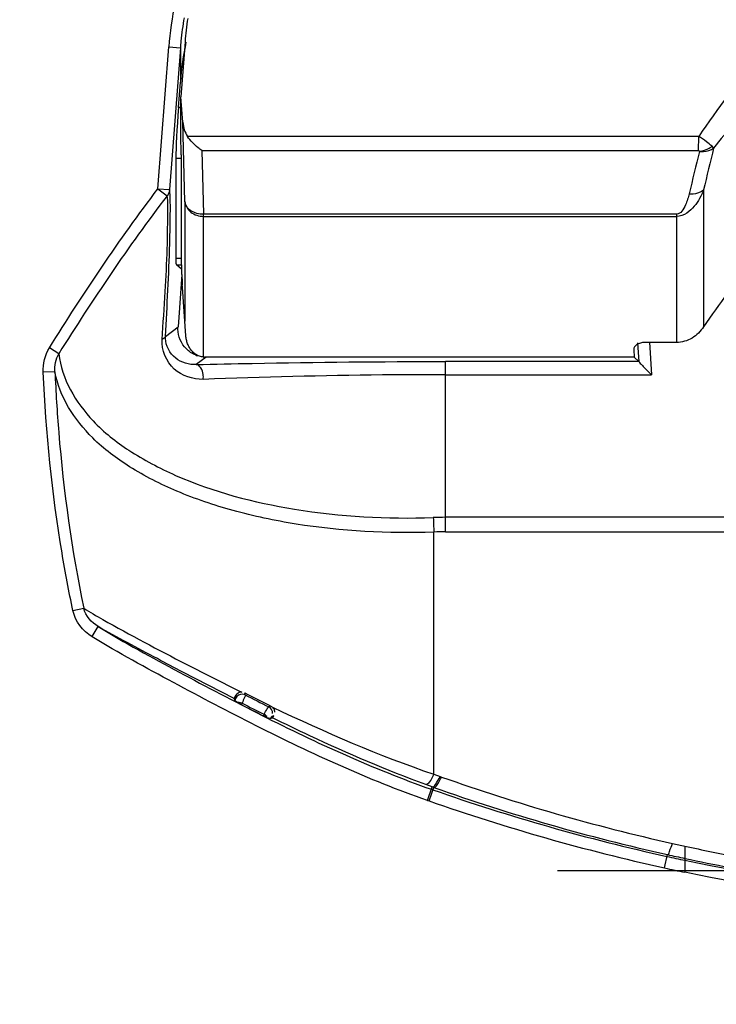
# Model space of a CAD drawing. Header units: inches. Extents: x 0 to 17, y 0 to 11.
# Tile 14 of 104: x 2.245 to 2.478, y 6.948 to 7.278. Entities that reach past the tile are written whole.
import ezdxf

# ---------------------------------------------------------------- set-up
doc = ezdxf.new("R2010")
doc.units = ezdxf.units.IN
doc.header["$LTSCALE"] = 0.935
doc.header["$MEASUREMENT"] = 0
doc.layers.get('0').update_dxf_attribs({"linetype": 'CONTINUOUS'})
doc.layers.add('1', color=7, linetype='CONTINUOUS')
doc.layers.add('2', color=7, linetype='CONTINUOUS')
doc.styles.get("Standard").update_dxf_attribs({"font": 'txt', "width": 0.8})
doc.dimstyles.new('DIMSTYLE_1', dxfattribs={"dimtxt": 0.15625, "dimasz": 0.1875, "dimexe": 0.125, "dimexo": 0.0625, "dimgap": 0.0390625, "dimtad": 0, "dimtih": 1, "dimtoh": 1, "dimdec": 1, "dimlfac": 5, "dimzin": 4, "dimdsep": 46, "dimtxsty": 'Standard', "dimblk": '_FILLED', "dimblk1": '_FILLED', "dimblk2": '_FILLED', "dimcen": 0.09, "dimazin": 1, "dimtfac": 1, "dimtofl": 0, "dimtmove": 0, "dimatfit": 3, "dimldrblk": '_FILLED', "dimfxl": 1, "dimtolj": 1, "dimtzin": 4, "dimarcsym": 0})

# ---------------------------------------------------------------- blocks, each defined once
blk = doc.blocks.new('_FILLED')
at = {"color": 0, "linetype": 'ByBlock'}
blk.add_solid([(0, 0), (-1, 0.1666666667), (-1, -0.1666666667)], dxfattribs=at)
blk = doc.blocks.new('*D2')
at = {"color": 7, "linetype": 'Continuous', "transparency": 16777216}
for p, q in [((2.4258224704, 8.1652281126), (1.2825425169, 8.1652281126)), ((1.4075425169, 8.1652281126), (1.4075425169, 7.0089657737)), ((1.4075425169, 5.8527034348), (1.4075425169, 7.0089657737)), ((2.4258224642, 5.8527034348), (1.2825425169, 5.8527034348))]:
    blk.add_line(p, q, dxfattribs=at)
at = {"color": 7, "linetype": 'Continuous', "transparency": 16777216, "xscale": 0.1875, "yscale": 0.1875, "zscale": 0.1875}
for p, rotation in [((1.4075425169, 8.1652281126), 90), ((1.4075425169, 5.8527034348), 270)]:
    blk.add_blockref('_FILLED', p, dxfattribs=dict(at, rotation=rotation))
at = {"color": 7, "linetype": 'Continuous', "transparency": 16777216, "insert": (1.2122300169, 7.093288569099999), "char_height": 0.15625, "width": 0.625, "attachment_point": 2, "rotation": 90, "line_spacing_factor": 0.9}
blk.add_mtext('293.7', dxfattribs=at)

msp = doc.modelspace()

# ---------------------------------------------------------------- linework, layer by layer
at = {"layer": '1', "color": 7, "linetype": 'Continuous'}
for p, q in [((2.3001446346, 7.270979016), (2.2987514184, 7.2525909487)), ((2.2987514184, 7.237051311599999), (2.2987514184, 7.2525909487)), ((2.2994024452, 7.24399851), (2.2987514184, 7.2525909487)), ((2.3000733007, 7.217436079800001), (2.2994024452, 7.24399851)), ((2.4723819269, 7.23925634), (2.3009683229, 7.2392564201)), ((2.4723520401, 7.234494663), (2.4723819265, 7.2392564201)), ((2.4774075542, 7.2353749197), (2.4768513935, 7.235968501)), ((2.2988541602, 7.2330506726), (2.2988541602, 7.1985122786)), ((2.3058094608, 7.234494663), (2.3063485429, 7.2131497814)), ((2.3058094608, 7.234494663), (2.4723520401, 7.234494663)), ((2.4726960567, 7.234320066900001), (2.4724152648, 7.2344457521)), ((2.4740218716, 7.2213197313), (2.4740218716, 7.1754383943)), ((2.3000733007, 7.217436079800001), (2.3000733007, 7.1772817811)), ((2.3063485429, 7.1652714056), (2.3063485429, 7.2131497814)), ((2.4649375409, 7.2131497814), (2.3063485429, 7.2131497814)), ((2.3063485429, 7.2124562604), (2.4649375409, 7.2124562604)), ((2.4649375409, 7.2131497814), (2.464937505, 7.170145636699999)), ((2.3004177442, 7.172395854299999), (2.2992692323, 7.1886874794)), ((2.4649373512, 7.170145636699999), (2.4543855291, 7.170145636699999)), ((2.4506177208, 7.1677027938), (2.4507656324, 7.16525971)), ((2.4507656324, 7.16525971), (2.3066929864, 7.16525971)), ((2.4250107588, 6.993078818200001), (2.556889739, 6.993078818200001))]:
    msp.add_line(p, q, dxfattribs=at)
msp.add_lwpolyline([(2.4726863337, 7.2342179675), (2.4726979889, 7.2342515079), (2.4727012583, 7.2342858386), (2.4726960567, 7.234320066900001)], dxfattribs=at)
for centre, radius, start, end in [((2.4041755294, 7.263101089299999), 0.1043287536, 171.3083765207, 175.6694392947), ((3.478427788, 6.987019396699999), 1.0313708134, 166.0660666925, 166.8693340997), ((3.4605028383, 6.982399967), 1.019410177, 165.6985572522, 166.5193077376), ((2.6450013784, 7.061012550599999), 0.2057345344, 142.347609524, 146.2082328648), ((2.3066933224, 7.1703664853), 0.0051067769, 266.1287467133, 269.6834901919)]:
    msp.add_arc(centre, radius, start, end, dxfattribs=at)
for centre, major_axis, ratio, start_param, end_param in [((2.3056716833, 7.244711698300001), (-0.0002104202, 0.008331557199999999), 0.7558256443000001, -4.6457855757, -4.017751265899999), ((2.297476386, 7.246688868), (-0.0011954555, 0.0157479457), 0.0434941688, -2.6212955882, -2.2326658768), ((2.3002319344, 7.1848740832), (-0.0011954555, 0.0157479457), 0.0434941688, 0.5202970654, 1.2703194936), ((2.2989718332, 7.190638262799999), (-0.0002988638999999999, 0.0039369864), 0.0434941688, -2.0925072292, -1.87127316), ((2.4545630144, 7.167685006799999), (0.003946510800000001, -0.0001804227), 0.6218167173, 1.6441859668, 3.2077535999)]:
    msp.add_ellipse(centre, major_axis=major_axis, ratio=ratio, start_param=start_param, end_param=end_param, dxfattribs=at)
for points, knots in [([(2.5013248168, 7.2737499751), (2.4984586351, 7.271312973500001), (2.487641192, 7.260814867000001), (2.4787074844, 7.2485926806), (2.4723819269, 7.23925634)], [0, 0, 0, 0, 0.2501516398, 1, 1, 1, 1]), ([(2.5079671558, 7.2655059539), (2.5023570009, 7.2610440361), (2.4914977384, 7.2516542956), (2.4818333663, 7.2410066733), (2.4774035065, 7.235379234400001)], [0, 0, 0, 0, 0.5002211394, 1, 1, 1, 1]), ([(2.3058094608, 7.234494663), (2.3053641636, 7.2347813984), (2.3035241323, 7.2361147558), (2.3019334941, 7.2378062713), (2.3009683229, 7.2392564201)], [0, 0, 0, 0, 0.2331516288, 1, 1, 1, 1]), ([(2.4768513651, 7.2359684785), (2.4762611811, 7.236516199), (2.4747849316, 7.237638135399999), (2.4732849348, 7.2387288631), (2.4723819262, 7.2392563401)], [0, 0, 0, 0, 0.4350066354, 1, 1, 1, 1]), ([(2.4726863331, 7.2342180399), (2.4731253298, 7.234172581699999), (2.4747593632, 7.234156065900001), (2.4764657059, 7.234634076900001), (2.4774075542, 7.2353749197)], [0, 0, 0, 0, 0.2691703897, 1, 1, 1, 1]), ([(2.4726960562, 7.2343201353), (2.4738272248, 7.234441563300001), (2.4753084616, 7.234919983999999), (2.4765666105, 7.2357435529), (2.4768513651, 7.2359684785)], [0, 0, 0, 0, 0.7581718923, 1, 1, 1, 1]), ([(2.4740227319, 7.2213185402), (2.4736353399, 7.2203516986), (2.4727492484, 7.2184301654), (2.4709685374, 7.215709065), (2.4685067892, 7.2133047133), (2.466155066, 7.212436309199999), (2.4649375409, 7.2124562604)], [0, 0, 0, 0, 0.2339766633, 0.4741288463, 0.7264587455, 1, 1, 1, 1]), ([(2.4691772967, 7.2200426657), (2.4688670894, 7.218756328), (2.4681774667, 7.2162921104), (2.4663809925, 7.2132343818), (2.4649375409, 7.2131497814)], [0, 0, 0, 0, 0.477842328, 1, 1, 1, 1]), ([(2.4691772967, 7.2200426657), (2.469628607, 7.2199962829), (2.4713161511, 7.2199604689), (2.4730766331, 7.2205174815), (2.4740226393, 7.221318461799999)], [0, 0, 0, 0, 0.2679400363, 1, 1, 1, 1]), ([(2.3063485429, 7.2131497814), (2.3048731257, 7.2131338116), (2.3026313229, 7.2136896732), (2.3006146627, 7.2156166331), (2.3001410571, 7.216840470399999), (2.3000733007, 7.217436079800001)], [0, 0, 0, 0, 0.5401931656, 0.7805364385, 1, 1, 1, 1]), ([(2.3000733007, 7.217436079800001), (2.3002101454, 7.2160814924), (2.3018763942, 7.213333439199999), (2.3048527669, 7.2124562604), (2.3063485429, 7.2124562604)], [0, 0, 0, 0, 0.4764995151, 1, 1, 1, 1]), ([(2.4740227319, 7.1754372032), (2.4730165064, 7.1739339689), (2.4704149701, 7.1712449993), (2.4667433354, 7.170145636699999), (2.4649373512, 7.170145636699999)], [0, 0, 0, 0, 0.5004065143, 1, 1, 1, 1]), ([(2.3063485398, 7.165271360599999), (2.3062209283, 7.1652800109), (2.3058628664, 7.1653178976), (2.3050467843, 7.1654936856), (2.3042066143, 7.1658577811), (2.3034245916, 7.166377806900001), (2.3028949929, 7.1668242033), (2.3024140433, 7.1673225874), (2.3018335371, 7.168057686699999), (2.3012541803, 7.169047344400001), (2.3008399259, 7.170120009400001), (2.3006062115, 7.171023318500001), (2.3004831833, 7.1717051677), (2.300433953, 7.1721642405), (2.3004176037, 7.1723958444)], [0, 0, 0, 0, 0.0379932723, 0.106659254, 0.2439912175, 0.3126571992, 0.381323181, 0.4499891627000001, 0.5186551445, 0.6559871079, 0.7933190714, 0.8619850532, 0.9306510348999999, 1, 1, 1, 1])]:
    msp.add_open_spline(points, degree=3, knots=knots, dxfattribs=at)
at = {"layer": '2', "color": 7, "linetype": 'Continuous'}
for p, q in [((2.2910512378, 7.2217130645), (2.2946537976, 7.2692606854)), ((2.2946537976, 7.2692606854), (2.298575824, 7.2689635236)), ((2.298575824, 7.2689635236), (2.2949732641, 7.2214159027)), ((2.298575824, 7.2689635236), (2.298575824, 7.257499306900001)), ((2.2979289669, 7.248961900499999), (2.298575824, 7.257499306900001)), ((2.2987514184, 7.248961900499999), (2.2979289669, 7.248961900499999)), ((2.297067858, 7.2319141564), (2.297067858, 7.1982966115)), ((2.297067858, 7.2319141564), (2.2988541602, 7.2319141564)), ((2.2910512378, 7.2217130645), (2.2941392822, 7.219357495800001)), ((2.2910512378, 7.2217130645), (2.2949732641, 7.2214159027)), ((2.2988541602, 7.1982966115), (2.297067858, 7.1982966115)), ((2.2989547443, 7.1947301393), (2.2972291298, 7.1961963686)), ((2.2972291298, 7.1961963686), (2.2988541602, 7.1961963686)), ((2.2990263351, 7.1930053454), (2.2977831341, 7.1753705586)), ((2.2935654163, 7.172195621), (2.2977831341, 7.1753705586)), ((2.4523815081, 7.163715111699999), (2.4520009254, 7.170001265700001)), ((2.4558999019, 7.1702373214), (2.4565585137, 7.15935891)), ((2.2578165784, 7.1663953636), (2.2546717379, 7.1683544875)), ((2.307256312, 7.16525971), (2.3038759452, 7.162715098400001)), ((2.3875350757, 7.1066356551), (2.3875350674, 7.1637644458)), ((2.4523608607, 7.1637644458), (2.3875350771, 7.1637644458)), ((2.4507656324, 7.16525971), (2.4523608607, 7.1637644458)), ((2.2565195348, 7.1603549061), (2.2525973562, 7.1601842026)), ((2.3875350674, 7.15935891), (2.4565585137, 7.15935891)), ((2.456058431, 7.1598298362), (2.4565585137, 7.15935891)), ((2.4906125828, 7.1115145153), (2.3875350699, 7.1115145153)), ((2.3835980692, 7.0253455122), (2.3835980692, 7.1065609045)), ((2.3875350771, 7.1066356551), (2.4872300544, 7.1066356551)), ((2.2625562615, 7.080226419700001), (2.2661802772, 7.0809956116)), ((2.2689755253, 7.0714891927), (2.2710169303, 7.074854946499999)), ((2.3004849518, 7.062283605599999), (2.3179798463, 7.053440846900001)), ((2.3166627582, 7.050714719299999), (2.299404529, 7.059636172)), ((2.3169856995, 7.0514884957), (2.3166627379, 7.0507146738)), ((2.316897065, 7.0499878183), (2.3166627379, 7.0507146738)), ((2.3168972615, 7.0499879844), (2.3171739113, 7.050903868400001)), ((2.3171743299, 7.0509049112), (2.3169856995, 7.0514884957)), ((2.3179798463, 7.053440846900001), (2.3191642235, 7.0528560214)), ((2.3203609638, 7.0519348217), (2.3193502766, 7.0521895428)), ((2.320360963, 7.0519348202), (2.320143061, 7.0526084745)), ((2.3177284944, 7.0493968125), (2.3168968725, 7.0499874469)), ((2.3181366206, 7.049170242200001), (2.3177287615, 7.04939733)), ((2.3182645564, 7.0494334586), (2.3177290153, 7.0493962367)), ((2.319071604, 7.0486690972), (2.3181366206, 7.049170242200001)), ((2.3192938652, 7.04917321), (2.3182645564, 7.0494334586)), ((2.319071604, 7.0486690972), (2.319293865, 7.0491732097)), ((2.3289619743, 7.048180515), (2.3282244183, 7.0479375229)), ((2.326623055, 7.0454475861), (2.3263468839, 7.044970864)), ((2.327726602, 7.0443158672), (2.3263468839, 7.044970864)), ((2.3286932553, 7.0439899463), (2.3277253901, 7.0443134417)), ((2.3286945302, 7.0439925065), (2.3295209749, 7.0442657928)), ((2.3292705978, 7.0447550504), (2.3286950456, 7.04399377)), ((2.3299523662, 7.044980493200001), (2.3292714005, 7.0447563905)), ((2.3295209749, 7.0442657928), (2.3299523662, 7.044980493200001)), ((2.3835980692, 7.0253455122), (2.3856547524, 7.024606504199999)), ((2.3856547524, 7.024606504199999), (2.3861754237, 7.0244217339)), ((2.3830413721, 7.0211101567), (2.3809327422, 7.0218739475)), ((2.3814528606, 7.0165919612), (2.3830435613, 7.0211162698)), ((2.3819848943, 7.0164052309), (2.3835708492, 7.0209291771)), ((2.3830435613, 7.0211162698), (2.3835708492, 7.0209291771)), ((2.3832871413, 7.0201198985), (2.3827585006, 7.0203054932)), ((2.3814528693, 7.016591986), (2.3819848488, 7.0164051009)), ((2.4677682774, 7.001234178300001), (2.4677683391, 6.9971190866)), ((2.4609043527, 6.9939391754), (2.4618882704, 6.9984015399)), ((2.4677682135, 6.9971184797), (2.4677682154, 6.9964844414)), ((2.4677682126, 6.996484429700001), (2.467768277, 6.9924621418))]:
    msp.add_line(p, q, dxfattribs=at)
for points in [[(2.2977631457, 7.1746594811), (2.2977617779, 7.174896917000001), (2.2977694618, 7.1751339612), (2.2977831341, 7.1753705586)], [(2.2935613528, 7.171498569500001), (2.2935563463, 7.1717295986), (2.2935576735, 7.171961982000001), (2.2935654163, 7.172195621)], [(2.4523815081, 7.163715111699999), (2.4523741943, 7.163738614), (2.4523673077, 7.1637550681), (2.4523608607, 7.1637644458)], [(2.3289612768, 7.0481808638), (2.3291233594, 7.0480922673), (2.3292788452, 7.047990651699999), (2.3294253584, 7.0478774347)]]:
    msp.add_lwpolyline(points, dxfattribs=at)
for centre, radius, start, end in [((2.4150275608, 7.2593050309), 0.1207847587, 168.1726424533, 175.2720453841), ((2.4064249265, 7.2608916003), 0.10815073, 170.3129879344, 174.5169499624), ((2.4064188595, 7.2608911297), 0.1081447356, 174.5163946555, 175.7192119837), ((2.3072341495, 7.174738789), 0.0094730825, 247.8225139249, 252.3625546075), ((2.3875484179, 6.9931665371), 0.11834806, 90.006458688, 92.01315828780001), ((2.7051378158, 7.122649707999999), 0.3219420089, 181.9951254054, 182.8645001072), ((2.3875480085, 7.0022349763), 0.1044008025, 90.0070968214, 92.1682702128), ((2.7698091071, 7.9371627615), 0.9922880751, 243.0534658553, 243.6230987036), ((2.7220658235, 7.832470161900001), 0.8778395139, 242.7672049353, 243.34304505), ((2.7226445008, 7.8339409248), 0.8829079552, 242.8001130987, 243.329743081), ((2.7221015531, 7.8325199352), 0.8808440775, 242.787150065, 243.3219428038), ((2.6086849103, 7.6522023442), 0.6660479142, 250.4837158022, 257.4171667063), ((2.6086863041, 7.656142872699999), 0.6739238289, 250.486012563, 257.4187127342), ((2.6086823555, 7.662907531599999), 0.6811599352, 250.6766451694, 257.5431088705), ((2.6086833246, 7.6629109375), 0.6850987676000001, 250.6766874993, 257.5431511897), ((2.6055930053, 7.6389123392), 0.6524027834, 257.427923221, 257.8039641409), ((2.6061844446, 7.641828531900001), 0.6553794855, 257.8072735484, 259.4054152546), ((2.6055679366, 7.649375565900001), 0.6672747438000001, 257.5536835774, 258.0820212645), ((2.6056387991, 7.643056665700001), 0.6604880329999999, 257.4293745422, 257.9514478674), ((2.6061831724, 7.6457662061), 0.6632508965, 257.9543177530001, 259.2751270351), ((2.6056595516, 7.6497952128), 0.6716405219, 257.5536842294, 258.1526328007)]:
    msp.add_arc(centre, radius, start, end, dxfattribs=at)
for centre, major_axis, ratio, start_param, end_param in [((2.378585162, 7.249416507), (0, 0.0927397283), 0.8660254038, 1.3367261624, 1.4835298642), ((2.2987900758, 7.248961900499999), (0.0014943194, 0.0196849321), 0.0434941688, -4.7090872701, -3.6618897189), ((2.2984456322, 7.2119348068), (0.0011954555, 0.0157479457), 0.0434941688, -3.6618897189, -3.1731975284)]:
    msp.add_ellipse(centre, major_axis=major_axis, ratio=ratio, start_param=start_param, end_param=end_param, dxfattribs=at)
for points in [[(2.2546774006, 7.168350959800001), (2.2660598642, 7.186621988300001), (2.2780012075, 7.2045932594), (2.2910572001, 7.2217085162)], [(2.2941392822, 7.219357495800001), (2.2811166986, 7.2023671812), (2.2691885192, 7.184531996), (2.2578165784, 7.1663953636)], [(2.2949732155, 7.2214159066), (2.2949057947, 7.220678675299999), (2.294604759, 7.2199331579), (2.2941392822, 7.219357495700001)], [(2.3005790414, 7.1679955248), (2.2988606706, 7.1696874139), (2.2977767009, 7.1722480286), (2.2977631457, 7.1746594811)], [(2.2935654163, 7.172195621), (2.2934810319, 7.1716952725), (2.2929066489, 7.171362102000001), (2.2924341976, 7.1711770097)], [(2.2525972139, 7.1601841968), (2.252475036, 7.162991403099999), (2.2531858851, 7.165969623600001), (2.25467162, 7.168354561)], [(2.2565195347, 7.160354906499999), (2.256402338, 7.1624109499), (2.2568232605, 7.1645913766), (2.2578165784, 7.1663953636)], [(2.3036582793, 7.1659665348), (2.3025200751, 7.166430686), (2.3014549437, 7.167133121), (2.3005790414, 7.1679955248)], [(2.2689958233, 7.071477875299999), (2.2659209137, 7.0733803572), (2.2633056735, 7.076672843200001), (2.2625617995, 7.080211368)], [(2.2710169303, 7.074854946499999), (2.2687846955, 7.076198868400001), (2.2668287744, 7.0784720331), (2.2661802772, 7.0809956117)], [(2.3193502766, 7.0521895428), (2.318508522, 7.052218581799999), (2.317563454, 7.051651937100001), (2.317174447, 7.0509048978)], [(2.3295195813, 7.0457556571), (2.3295509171, 7.0466008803), (2.3289804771, 7.047558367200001), (2.3282244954, 7.047937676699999)], [(2.3294253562, 7.0478774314), (2.3470783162, 7.0394596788), (2.365086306, 7.031654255), (2.3835980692, 7.0253455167)], [(2.3277255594, 7.0443154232), (2.3274973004, 7.0447901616), (2.3270924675, 7.0452085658), (2.326623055, 7.0454475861)]]:
    msp.add_open_spline(points, degree=3, dxfattribs=at)
for points, knots in [([(2.2924342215, 7.1711769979), (2.2928341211, 7.176533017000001), (2.2934283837, 7.186688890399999), (2.2942734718, 7.200563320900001), (2.2943064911, 7.2112431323), (2.2945036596, 7.2171916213), (2.2941392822, 7.219357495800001)], [0, 0, 0, 0, 0.3340288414, 0.6329414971, 0.863406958, 1, 1, 1, 1]), ([(2.2935654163, 7.172195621), (2.2941456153, 7.182540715), (2.2949250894, 7.1966538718), (2.2952333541, 7.2130581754), (2.2952250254, 7.2191338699), (2.2949732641, 7.2214159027)], [0, 0, 0, 0, 0.6310204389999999, 0.8601778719, 1, 1, 1, 1]), ([(2.3062250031, 7.157783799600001), (2.3027878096, 7.1577957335), (2.2952765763, 7.1599748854), (2.2922601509, 7.1676002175), (2.2924342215, 7.1711769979)], [0, 0, 0, 0, 0.4897552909, 1, 1, 1, 1]), ([(2.3038759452, 7.162715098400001), (2.3014732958, 7.162618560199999), (2.2963236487, 7.1640941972), (2.2936593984, 7.169022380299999), (2.2935613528, 7.171498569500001)], [0, 0, 0, 0, 0.4924692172, 1, 1, 1, 1]), ([(2.2578134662, 7.1663914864), (2.2587747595, 7.158004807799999), (2.2662936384, 7.1452068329), (2.2816849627, 7.1331916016), (2.3038665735, 7.1215110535), (2.3383795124, 7.1125311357), (2.367864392, 7.1108887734), (2.3833911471, 7.111436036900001)], [0, 0, 0, 0, 0.1726549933, 0.2784915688, 0.3996286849, 0.6822356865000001, 1, 1, 1, 1]), ([(2.3062248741, 7.1577838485), (2.3063002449, 7.158337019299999), (2.3063512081, 7.1601373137), (2.305213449, 7.162654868), (2.3038759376, 7.162715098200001)], [0, 0, 0, 0, 0.2942741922, 1, 1, 1, 1]), ([(2.3038759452, 7.162715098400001), (2.3101523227, 7.162882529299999), (2.3380340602, 7.1635261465), (2.365924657, 7.163768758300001), (2.3875350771, 7.1637644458)], [0, 0, 0, 0, 0.2251283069, 1, 1, 1, 1]), ([(2.4523832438, 7.1636864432), (2.4524532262, 7.1634615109), (2.4529943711, 7.162979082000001), (2.4541136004, 7.1616384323), (2.4552649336, 7.1605824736), (2.456058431, 7.1598298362)], [0, 0, 0, 0, 0.1325089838, 0.3848033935, 1, 1, 1, 1]), ([(2.2625572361, 7.080210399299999), (2.2611944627, 7.0866297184), (2.2562087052, 7.1130493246), (2.2534781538, 7.1398844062), (2.2525945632, 7.1601840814)], [0, 0, 0, 0, 0.2441245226, 1, 1, 1, 1]), ([(2.2565195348, 7.160354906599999), (2.2568085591, 7.1535604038), (2.2584603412, 7.126946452), (2.2621455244, 7.100445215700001), (2.266180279, 7.0809956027)], [0, 0, 0, 0, 0.2550464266, 1, 1, 1, 1]), ([(2.383598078, 7.1065607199), (2.3681680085, 7.1060111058), (2.3453684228, 7.1071996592), (2.3166845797, 7.113266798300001), (2.2978822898, 7.1195832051), (2.2819086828, 7.1277118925), (2.2661222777, 7.139477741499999), (2.2580084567, 7.1519581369), (2.2565221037, 7.160354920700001)], [0, 0, 0, 0, 0.3152079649, 0.4622239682, 0.5975875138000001, 0.7191602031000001, 0.8259128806, 1, 1, 1, 1]), ([(2.3875350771, 7.15935891), (2.3804759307, 7.15935891), (2.3533668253, 7.1592180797), (2.3262592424, 7.1585855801), (2.3062250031, 7.157783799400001)], [0, 0, 0, 0, 0.2603945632, 1, 1, 1, 1]), ([(2.2661803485, 7.0809952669), (2.268290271, 7.079710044), (2.279562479, 7.073176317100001), (2.2911043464, 7.0671248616), (2.3004849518, 7.062283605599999)], [0, 0, 0, 0, 0.1896513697, 1, 1, 1, 1]), ([(2.2710169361, 7.0748549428), (2.2798891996, 7.0694737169), (2.2981605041, 7.0595386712), (2.3348270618, 7.0401708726), (2.3632244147, 7.0271735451), (2.3827585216, 7.020305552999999)], [0, 0, 0, 0, 0.2501087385, 0.500914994, 1, 1, 1, 1]), ([(2.2994050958, 7.0596354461), (2.2965656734, 7.0611213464), (2.2870659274, 7.0661243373), (2.2775765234, 7.0711526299), (2.2710169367, 7.0748549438)], [0, 0, 0, 0, 0.2984742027, 1, 1, 1, 1]), ([(2.3814350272, 7.0165412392), (2.3617439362, 7.023464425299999), (2.3331592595, 7.0365399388), (2.2962553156, 7.0560314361), (2.2778961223, 7.0660166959), (2.2689675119, 7.071431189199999)], [0, 0, 0, 0, 0.4998716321, 0.7499271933, 1, 1, 1, 1]), ([(2.3191639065, 7.052856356), (2.3188835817, 7.052863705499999), (2.3179871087, 7.052726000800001), (2.3172415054, 7.052041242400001), (2.3169856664, 7.0514884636)], [0, 0, 0, 0, 0.3152451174, 1, 1, 1, 1]), ([(2.3203611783, 7.0519347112), (2.3204409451, 7.051669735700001), (2.3198287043, 7.0507109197), (2.3195832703, 7.0498231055), (2.3192947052, 7.0491727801)], [0, 0, 0, 0, 0.2800274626, 1, 1, 1, 1]), ([(2.326622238, 7.045447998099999), (2.326977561, 7.0460647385), (2.3275496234, 7.0467866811), (2.3279636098, 7.047845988), (2.3282243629, 7.047937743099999)], [0, 0, 0, 0, 0.7202736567, 1, 1, 1, 1]), ([(2.33024742, 7.0461122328), (2.3302481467, 7.046528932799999), (2.3302094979, 7.0472503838), (2.3296247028, 7.0475227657), (2.3294520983, 7.0475635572)], [0, 0, 0, 0, 0.7014457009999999, 1, 1, 1, 1]), ([(2.3809327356, 7.0218746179), (2.3677113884, 7.0266757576), (2.3505148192, 7.034103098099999), (2.3336750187, 7.042220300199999), (2.329520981, 7.044265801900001)], [0, 0, 0, 0, 0.7523407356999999, 1, 1, 1, 1]), ([(2.3835980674, 7.0253455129), (2.383153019, 7.024426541), (2.3825416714, 7.0233487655), (2.3813840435, 7.021755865), (2.3809358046, 7.0218735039)], [0, 0, 0, 0, 0.6878253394, 1, 1, 1, 1]), ([(2.3830413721, 7.0211101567), (2.3834894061, 7.021000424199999), (2.38461481, 7.0226095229), (2.3852190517, 7.0236860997), (2.3856548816, 7.024607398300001)], [0, 0, 0, 0, 0.3115759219, 1, 1, 1, 1]), ([(2.3835708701, 7.020929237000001), (2.3840163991, 7.020816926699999), (2.3851413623, 7.022428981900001), (2.3857391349, 7.0235020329), (2.3861754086, 7.024421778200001)], [0, 0, 0, 0, 0.3109887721, 1, 1, 1, 1]), ([(2.4618892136, 6.9984013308), (2.462293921, 6.998369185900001), (2.4628403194, 7.000229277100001), (2.4633062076, 7.0012146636), (2.4635860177, 7.002152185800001)], [0, 0, 0, 0, 0.2932613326, 1, 1, 1, 1]), ([(2.4677683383, 6.996485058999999), (2.5132103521, 6.986896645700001), (2.606403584, 6.977226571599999), (2.6996014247, 6.9868825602), (2.7450991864, 6.9964848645)], [0, 0, 0, 0, 0.4996911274, 1, 1, 1, 1]), ([(2.7451014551, 6.9924514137), (2.6995940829, 6.9829062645), (2.6064037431, 6.9733093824), (2.5132179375, 6.9829202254), (2.4677660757, 6.992451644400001)], [0, 0, 0, 0, 0.5003074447, 1, 1, 1, 1])]:
    msp.add_open_spline(points, degree=3, knots=knots, dxfattribs=at)

# ---------------------------------------------------------------- dimensions: what is measured, and where the dimension line sits
at = {"color": 7, "linetype": 'Continuous'}
dim = msp.add_linear_dim(base=(1.4075425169, 5.8527034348), p1=(2.4883224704, 8.1652281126), p2=(2.4883224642, 5.8527034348), angle=270, dimstyle='DIMSTYLE_1', override={"dimtad": 1, "dimtih": 0, "dimtoh": 0}, dxfattribs=at)
dim.commit()
dim.dimension.update_dxf_attribs({"geometry": '*D2', "text_midpoint": (1.4075425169, 7.0932885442), "dimtype": 160})

doc.saveas('drawing.dxf')
